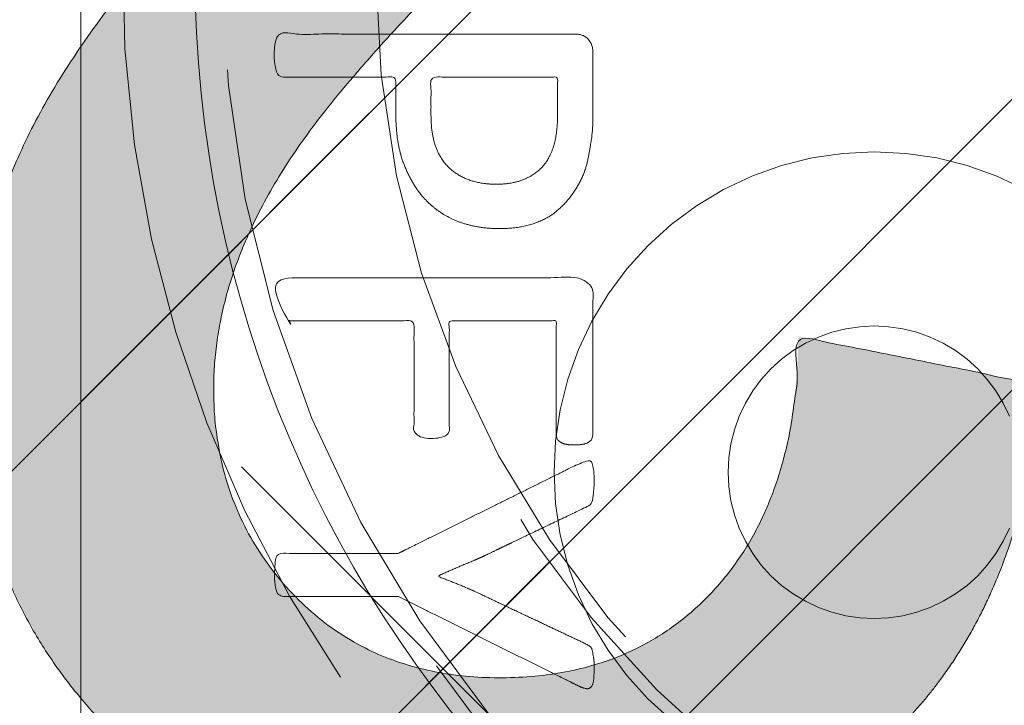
# Model space of a CAD drawing. Header units: inches. Extents: x -420 to -276, y -52 to 18.
# Tile 83 of 187: x -358.464 to -357.072, y -9.731 to -8.762. Entities that reach past the tile are written whole.
import ezdxf

# ---------------------------------------------------------------- set-up
doc = ezdxf.new("R2010")
doc.units = ezdxf.units.IN
doc.header["$LTSCALE"] = 32
doc.header["$MEASUREMENT"] = 0
doc.linetypes.add('Dash Style-1', pattern=[0.083328, 0.041656, -0.041672])
for name, color, linetype, lineweight in [('Black', 7, 'Continuous', 18), ('DashLine', 7, 'Dash Style-1', 13), ('DashLineFill', 7, 'Dash Style-1', 13), ('Drawing', 7, 'Continuous', 18), ('Metal-DeskStructure', 7, 'Continuous', 13), ('None', 7, 'Continuous', 18), ('Plastic-BracketCover', 7, 'Continuous', 13), ('SolidLine', 7, 'Continuous', 15), ('Wood_1-H', 7, 'Continuous', 13)]:
    doc.layers.add(name, color=color, linetype=linetype, lineweight=lineweight)
pattern_1 = [(45, (0, 0), (-1.61301565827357, 1.935715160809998), []), (45, (-1.0608, 1.0608), (-0.4723460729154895, 0.4167612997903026), [])]

# ---------------------------------------------------------------- blocks, each defined once
blk = doc.blocks.new('Group-22')
at = {"layer": 'Metal-DeskStructure', "color": 7, "flags": 128}
blk.add_lwpolyline([(0.8051100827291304, 0.3242076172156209), (0.6569804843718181, -0.1001143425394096), (0.9545622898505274, -0.1001143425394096)], close=True, dxfattribs=at)
at = {"layer": 'Metal-DeskStructure', "color": 7}
blk.add_open_spline([(1.174112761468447, -0.3918349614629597), (1.184693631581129, -0.4210075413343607), (1.168822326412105, -0.4369198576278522), (1.14501536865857, -0.439571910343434), (1.104014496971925, -0.439571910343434), (1.078886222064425, -0.4369198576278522), (1.066982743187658, -0.4329417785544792), (1.060369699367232, -0.4236595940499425), (1.057724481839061, -0.4170294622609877), (1.021353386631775, -0.3010040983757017), (0.9849822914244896, -0.1849787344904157), (0.807093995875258, -0.1849787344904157), (0.6292057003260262, -0.1849787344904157), (0.5941572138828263, -0.2996780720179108), (0.5591087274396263, -0.4143774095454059), (0.5564635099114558, -0.4210075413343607), (0.5498504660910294, -0.4302897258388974), (0.5379469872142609, -0.4369198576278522), (0.5141400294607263, -0.439571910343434), (0.477108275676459, -0.439571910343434), (0.4519787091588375, -0.4355938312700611), (0.4427204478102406, -0.4249856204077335), (0.4427204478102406, -0.4050952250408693), (0.4480108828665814, -0.3905089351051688), (0.5915119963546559, 0.0006630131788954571), (0.7350131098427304, 0.3918349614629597), (0.7376583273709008, 0.3971390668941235), (0.7469165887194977, 0.4037691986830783), (0.7627866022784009, 0.4077472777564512), (0.789238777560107, 0.4090720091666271), (0.8302396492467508, 0.4090720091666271), (0.8580131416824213, 0.4077472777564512), (0.8752070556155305, 0.4037691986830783), (0.8844653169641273, 0.3971390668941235), (0.8871105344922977, 0.3918349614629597), (1.030611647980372, 0), (1.174112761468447, -0.3918349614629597)], degree=2, knots=[0, 0, 0, 0.01595318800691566, 0.02392978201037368, 0.03190637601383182, 0.03938443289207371, 0.04686248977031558, 0.05434054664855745, 0.06181860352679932, 0.06181860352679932, 0.1891978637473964, 0.1891978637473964, 0.3755520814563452, 0.3755520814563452, 0.5011946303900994, 0.5011946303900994, 0.5086726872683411, 0.5161507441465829, 0.5236288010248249, 0.5311068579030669, 0.5385854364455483, 0.5460640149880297, 0.5535425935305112, 0.5610211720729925, 0.5610211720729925, 0.7618481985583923, 0.7618481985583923, 0.7647050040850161, 0.7675618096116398, 0.7704186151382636, 0.7732754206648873, 0.7763226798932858, 0.7793699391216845, 0.7824171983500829, 0.7854644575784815, 0.7854644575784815, 1, 1, 1], dxfattribs=at)
blk = doc.blocks.new('TL14_lower_leg (2D)')
at = {"layer": 'DashLine', "flags": 128}
for points in [[(-1.777195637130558e-14, 1.377952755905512), (0.1350629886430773, 1.371317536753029), (0.2688252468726, 1.351475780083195), (0.3999985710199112, 1.318618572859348), (0.5273196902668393, 1.27306234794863), (0.649562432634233, 1.215245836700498), (0.7655495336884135, 1.14572584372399), (0.8741639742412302, 1.065171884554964), (0.9743597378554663, 0.9743597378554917), (1.065171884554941, 0.8741639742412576), (1.14572584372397, 0.7655495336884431), (1.215245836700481, 0.6495624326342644), (1.273062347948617, 0.5273196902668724), (1.318618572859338, 0.3999985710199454), (1.351475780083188, 0.2688252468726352), (1.371317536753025, 0.1350629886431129), (1.377952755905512, 1.783045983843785e-14), (1.371317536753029, -0.1350629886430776), (1.351475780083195, -0.2688252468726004), (1.318618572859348, -0.3999985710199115), (1.27306234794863, -0.5273196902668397), (1.215245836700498, -0.6495624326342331), (1.145725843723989, -0.7655495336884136), (1.065171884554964, -0.8741639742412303), (0.9743597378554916, -0.9743597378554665), (0.8741639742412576, -1.065171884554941), (0.7655495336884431, -1.14572584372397), (0.6495624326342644, -1.215245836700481), (0.5273196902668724, -1.273062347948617), (0.3999985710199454, -1.318618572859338), (0.2688252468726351, -1.351475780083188), (0.135062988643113, -1.371317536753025), (1.777195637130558e-14, -1.377952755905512), (-0.1350629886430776, -1.371317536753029), (-0.2688252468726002, -1.351475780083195), (-0.3999985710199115, -1.318618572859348), (-0.5273196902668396, -1.27306234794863), (-0.6495624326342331, -1.215245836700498), (-0.7655495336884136, -1.14572584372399), (-0.8741639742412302, -1.065171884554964), (-0.9743597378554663, -0.9743597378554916), (-1.065171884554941, -0.8741639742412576), (-1.14572584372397, -0.7655495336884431), (-1.215245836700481, -0.6495624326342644), (-1.273062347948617, -0.5273196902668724), (-1.318618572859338, -0.3999985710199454), (-1.351475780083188, -0.2688252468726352), (-1.371317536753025, -0.1350629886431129), (-1.377952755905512, -1.783045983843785e-14), (-1.371317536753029, 0.1350629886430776), (-1.351475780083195, 0.2688252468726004), (-1.318618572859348, 0.3999985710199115), (-1.27306234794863, 0.5273196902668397), (-1.215245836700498, 0.6495624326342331), (-1.145725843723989, 0.7655495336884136), (-1.065171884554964, 0.8741639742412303), (-0.9743597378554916, 0.9743597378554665), (-0.8741639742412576, 1.065171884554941), (-0.7655495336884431, 1.14572584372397), (-0.6495624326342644, 1.215245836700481), (-0.5273196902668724, 1.273062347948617), (-0.3999985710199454, 1.318618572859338), (-0.2688252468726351, 1.351475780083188), (-0.135062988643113, 1.371317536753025)], [(0.7086614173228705, 0.8700787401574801), (0.7244830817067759, 0.8693014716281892), (0.7401523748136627, 0.8669771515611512), (0.7555183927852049, 0.8631281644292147), (0.7704331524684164, 0.8577915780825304), (0.784753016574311, 0.8510187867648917), (0.7983400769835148, 0.8428750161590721), (0.8110634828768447, 0.8334386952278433), (0.8228007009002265, 0.8228007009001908), (0.8334386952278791, 0.8110634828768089), (0.842875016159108, 0.7983400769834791), (0.8510187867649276, 0.7847530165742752), (0.8577915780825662, 0.7704331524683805), (0.8631281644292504, 0.7555183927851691), (0.866977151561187, 0.740152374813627), (0.8693014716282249, 0.72448308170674), (0.870078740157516, 0.7086614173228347), (0.8693014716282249, 0.6928397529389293), (0.866977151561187, 0.6771704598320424), (0.8631281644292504, 0.6618044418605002), (0.8577915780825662, 0.6468896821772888), (0.8510187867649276, 0.6325698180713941), (0.842875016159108, 0.6189827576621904), (0.8334386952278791, 0.6062593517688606), (0.8228007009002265, 0.5945221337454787), (0.8110634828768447, 0.5838841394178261), (0.7983400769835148, 0.5744478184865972), (0.784753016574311, 0.5663040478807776), (0.7704331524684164, 0.559531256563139), (0.7555183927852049, 0.5541946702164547), (0.7401523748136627, 0.5503456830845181), (0.7244830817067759, 0.5480213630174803), (0.7086614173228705, 0.5472440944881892), (0.6928397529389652, 0.5480213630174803), (0.6771704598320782, 0.5503456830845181), (0.6618044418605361, 0.5541946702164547), (0.6468896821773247, 0.559531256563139), (0.63256981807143, 0.5663040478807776), (0.6189827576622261, 0.5744478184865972), (0.6062593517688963, 0.5838841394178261), (0.5945221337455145, 0.5945221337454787), (0.5838841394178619, 0.6062593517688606), (0.5744478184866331, 0.6189827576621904), (0.5663040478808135, 0.6325698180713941), (0.5595312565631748, 0.6468896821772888), (0.5541946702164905, 0.6618044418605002), (0.5503456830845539, 0.6771704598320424), (0.548021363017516, 0.6928397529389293), (0.5472440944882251, 0.7086614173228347), (0.548021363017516, 0.72448308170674), (0.5503456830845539, 0.740152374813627), (0.5541946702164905, 0.7555183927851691), (0.5595312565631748, 0.7704331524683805), (0.5663040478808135, 0.7847530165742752), (0.5744478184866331, 0.7983400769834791), (0.5838841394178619, 0.8110634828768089), (0.5945221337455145, 0.8228007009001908), (0.6062593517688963, 0.8334386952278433), (0.6189827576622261, 0.8428750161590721), (0.63256981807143, 0.8510187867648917), (0.6468896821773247, 0.8577915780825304), (0.6618044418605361, 0.8631281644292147), (0.6771704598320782, 0.8669771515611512), (0.6928397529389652, 0.8693014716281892)]]:
    blk.add_lwpolyline(points, close=True, dxfattribs=at)
at = {"layer": 'Metal-DeskStructure', "color": 7}
blk.add_blockref('Group-22', (0, 0), dxfattribs=at)
blk = doc.blocks.new('Group-23')
at = {"layer": 'DashLineFill', "linetype": 'Continuous', "lineweight": 13}
h = blk.add_hatch(dxfattribs=at)
h.set_pattern_fill('Steel', color=253, style=0, pattern_type=2)
h.set_pattern_definition(pattern_1)
h.paths.add_polyline_path([(-2.066929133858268, 1.397637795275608), (2.066929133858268, 1.397637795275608), (2.066929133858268, 0.1377952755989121), (2.106299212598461, 0.1377952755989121), (2.106299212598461, -0.1377952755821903), (2.066929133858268, -0.1377952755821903), (2.066929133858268, -5.275590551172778), (2.106299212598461, -5.275590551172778), (2.106299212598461, -5.55118110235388), (2.066929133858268, -5.55118110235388), (2.066929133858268, -5.82677165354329), (-2.066929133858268, -5.82677165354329), (-2.066929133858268, -5.55118110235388), (-2.106299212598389, -5.55118110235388), (-2.106299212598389, -5.275590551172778), (-2.066929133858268, -5.275590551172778), (-2.066929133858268, -0.1377952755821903), (-2.106299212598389, -0.1377952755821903), (-2.106299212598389, 0.1377952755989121), (-2.066929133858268, 0.1377952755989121)])
blk = doc.blocks.new('TL14_upper_leg (2D)')
at = {"layer": 'DashLine', "flags": 128}
blk.add_lwpolyline([(0, 1.22047244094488), (0.1196272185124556, 1.214595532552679), (0.2381023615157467, 1.197021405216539), (0.3542844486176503, 1.167919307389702), (0.4670545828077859, 1.127569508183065), (0.5753267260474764, 1.076360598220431), (0.6780581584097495, 1.01478574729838), (0.7742595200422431, 0.9434379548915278), (0.8630043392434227, 0.8630043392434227), (0.9434379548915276, 0.7742595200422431), (1.01478574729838, 0.6780581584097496), (1.076360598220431, 0.5753267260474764), (1.127569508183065, 0.467054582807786), (1.167919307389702, 0.3542844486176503), (1.197021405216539, 0.2381023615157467), (1.214595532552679, 0.1196272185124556), (1.22047244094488, 7.47323834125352e-17), (1.214595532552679, -0.1196272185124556), (1.197021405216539, -0.2381023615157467), (1.167919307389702, -0.3542844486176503), (1.127569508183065, -0.467054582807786), (1.076360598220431, -0.5753267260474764), (1.01478574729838, -0.6780581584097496), (0.9434379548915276, -0.7742595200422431), (0.8630043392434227, -0.8630043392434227), (0.7742595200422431, -0.9434379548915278), (0.6780581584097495, -1.01478574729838), (0.5753267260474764, -1.076360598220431), (0.4670545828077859, -1.127569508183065), (0.3542844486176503, -1.167919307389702), (0.2381023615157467, -1.197021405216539), (0.1196272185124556, -1.214595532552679), (0, -1.22047244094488), (-0.1196272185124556, -1.214595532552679), (-0.2381023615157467, -1.197021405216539), (-0.3542844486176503, -1.167919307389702), (-0.4670545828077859, -1.127569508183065), (-0.5753267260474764, -1.076360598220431), (-0.6780581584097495, -1.01478574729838), (-0.7742595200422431, -0.9434379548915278), (-0.8630043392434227, -0.8630043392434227), (-0.9434379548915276, -0.7742595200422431), (-1.01478574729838, -0.6780581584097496), (-1.076360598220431, -0.5753267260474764), (-1.127569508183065, -0.467054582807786), (-1.167919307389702, -0.3542844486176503), (-1.197021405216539, -0.2381023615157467), (-1.214595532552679, -0.1196272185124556), (-1.22047244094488, 7.47323834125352e-17), (-1.214595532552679, 0.1196272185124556), (-1.197021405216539, 0.2381023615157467), (-1.167919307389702, 0.3542844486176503), (-1.127569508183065, 0.467054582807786), (-1.076360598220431, 0.5753267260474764), (-1.01478574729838, 0.6780581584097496), (-0.9434379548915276, 0.7742595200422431), (-0.8630043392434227, 0.8630043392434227), (-0.7742595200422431, 0.9434379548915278), (-0.6780581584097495, 1.01478574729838), (-0.5753267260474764, 1.076360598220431), (-0.4670545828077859, 1.127569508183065), (-0.3542844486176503, 1.167919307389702), (-0.2381023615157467, 1.197021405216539), (-0.1196272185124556, 1.214595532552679)], close=True, dxfattribs=at)
at = {"layer": 'DashLine', "color": 7}
blk.add_blockref('Group-23', (0, 0), dxfattribs=at)
blk = doc.blocks.new('Group-31')
at = {"layer": 'SolidLine', "color": 7}
for points, knots in [([(1.394870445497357, 4.693958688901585), (1.417014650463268, 4.693958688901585), (1.452079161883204, 4.682887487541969), (1.481607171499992, 4.664432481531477), (1.501907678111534, 4.636749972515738), (1.524053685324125, 4.586922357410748), (1.524053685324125, 4.479885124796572), (1.524053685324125, 4.413448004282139), (1.512980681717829, 4.398683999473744), (1.29982806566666, 4.398683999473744), (1.086675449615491, 4.398683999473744), (1.075602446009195, 4.413448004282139), (1.075602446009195, 4.471580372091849), (1.075602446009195, 4.562931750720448), (1.092211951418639, 4.614603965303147), (1.119894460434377, 4.647822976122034), (1.16234097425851, 4.666277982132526), (1.204785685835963, 4.666277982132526), (1.234313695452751, 4.658895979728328), (1.258305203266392, 4.644131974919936), (1.278605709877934, 4.620140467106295), (1.284142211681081, 4.60722196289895), (1.28783321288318, 4.625676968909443), (1.306286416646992, 4.657050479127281), (1.333968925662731, 4.681041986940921), (1.372724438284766, 4.693958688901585), (1.394870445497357, 4.693958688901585)], [0, 0, 0, 0.03145524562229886, 0.06291049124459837, 0.09436573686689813, 0.1258209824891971, 0.1887314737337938, 0.2661585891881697, 0.2758371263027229, 0.2855156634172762, 0.4355309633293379, 0.4452095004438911, 0.4548880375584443, 0.5214267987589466, 0.5746587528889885, 0.6278907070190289, 0.6811226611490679, 0.734354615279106, 0.762746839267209, 0.7911390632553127, 0.8195312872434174, 0.8479235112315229, 0.8479235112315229, 0.8859426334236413, 0.9239617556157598, 0.9619808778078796, 1, 1, 1]), ([(1.398561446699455, 4.63121347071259), (1.378260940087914, 4.63121347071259), (1.348732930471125, 4.618294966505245), (1.328432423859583, 4.594303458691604), (1.317359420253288, 4.5573952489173), (1.317359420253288, 4.4937254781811), (1.317359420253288, 4.457738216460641), (1.395792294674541, 4.457738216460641), (1.474225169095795, 4.457738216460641), (1.474225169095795, 4.501107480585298), (1.474225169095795, 4.585076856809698), (1.446542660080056, 4.618294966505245), (1.417014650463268, 4.63121347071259), (1.398561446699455, 4.63121347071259)], [0, 0, 0, 0.07915587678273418, 0.1583117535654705, 0.2374676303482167, 0.3166235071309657, 0.4195261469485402, 0.4195261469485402, 0.6437985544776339, 0.6437985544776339, 0.7678094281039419, 0.8839047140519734, 0.9419523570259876, 1, 1, 1]), ([(1.195558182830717, 4.605376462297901), (1.178948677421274, 4.605376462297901), (1.153113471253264, 4.596148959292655), (1.134658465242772, 4.575848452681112), (1.125430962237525, 4.544476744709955), (1.125430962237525, 4.489111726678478), (1.125430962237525, 4.457738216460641), (1.197404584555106, 4.457738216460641), (1.269378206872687, 4.457738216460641), (1.269378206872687, 4.491879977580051), (1.269378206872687, 4.548167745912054), (1.258305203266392, 4.577693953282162), (1.23800469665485, 4.596148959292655), (1.210322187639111, 4.605376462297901), (1.195558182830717, 4.605376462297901)], [0, 0, 0, 0.07449877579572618, 0.1489975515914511, 0.2234963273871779, 0.2979951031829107, 0.3954165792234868, 0.3954165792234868, 0.6189101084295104, 0.6189101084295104, 0.7249275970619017, 0.7936956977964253, 0.862463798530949, 0.9312318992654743, 1, 1, 1]), ([(1.500062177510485, 4.322850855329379), (1.507444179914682, 4.322850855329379), (1.52128543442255, 4.320082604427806), (1.524053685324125, 4.311777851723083), (1.524053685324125, 4.192744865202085), (1.524053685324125, 4.073711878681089), (1.522208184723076, 4.070020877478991), (1.516671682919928, 4.066329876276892), (1.507444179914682, 4.064484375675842), (1.494525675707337, 4.064484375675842), (1.48529817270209, 4.066329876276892), (1.479761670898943, 4.068175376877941), (1.476070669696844, 4.073711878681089), (1.476070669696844, 4.122616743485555), (1.476070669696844, 4.169676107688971), (1.306287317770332, 4.169676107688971), (1.136503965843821, 4.169676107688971), (1.16234007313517, 4.126307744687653), (1.18817618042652, 4.082939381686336), (1.190021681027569, 4.077402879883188), (1.191867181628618, 4.068175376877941), (1.18817618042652, 4.064484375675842), (1.177103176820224, 4.062638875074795), (1.164647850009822, 4.062638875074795), (1.154958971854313, 4.062638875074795), (1.149422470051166, 4.064484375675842), (1.145731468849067, 4.068175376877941), (1.143885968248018, 4.07186637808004), (1.110666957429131, 4.123539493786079), (1.077447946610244, 4.175212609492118), (1.075602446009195, 4.177058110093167), (1.075602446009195, 4.180749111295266), (1.073756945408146, 4.186285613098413), (1.073756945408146, 4.203356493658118), (1.073756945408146, 4.22135012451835), (1.077447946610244, 4.226886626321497), (1.081138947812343, 4.228732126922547), (1.279527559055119, 4.228732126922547), (1.476070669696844, 4.228732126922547), (1.476070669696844, 4.26933223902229), (1.476070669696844, 4.313623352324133), (1.479761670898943, 4.317314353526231), (1.48529817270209, 4.32100535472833), (1.494525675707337, 4.322850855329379), (1.500062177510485, 4.322850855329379)], [0, 0, 0, 0.002610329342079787, 0.007830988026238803, 0.01044131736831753, 0.1761946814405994, 0.1788050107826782, 0.1814153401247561, 0.1840256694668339, 0.1866359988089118, 0.1885937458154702, 0.1905514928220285, 0.1925092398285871, 0.194466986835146, 0.2443885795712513, 0.2443885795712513, 0.4244984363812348, 0.4244984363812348, 0.4780496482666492, 0.4780496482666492, 0.4842405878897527, 0.4904315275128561, 0.4966224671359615, 0.5028134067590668, 0.5070707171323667, 0.5109409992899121, 0.5148112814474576, 0.5186815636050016, 0.5186815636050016, 0.576294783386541, 0.576294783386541, 0.5787425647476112, 0.5811903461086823, 0.5836381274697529, 0.590247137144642, 0.5931844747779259, 0.5961218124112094, 0.599059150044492, 0.9118813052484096, 0.9118813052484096, 0.9765012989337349, 0.9823759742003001, 0.9882506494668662, 0.9941253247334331, 1, 1, 1])]:
    blk.add_open_spline(points, degree=2, knots=knots, dxfattribs=at)
blk = doc.blocks.new('1BRPT9-Bracket (2D)')
at = {"layer": 'DashLineFill', "linetype": 'Continuous', "lineweight": 13}
h = blk.add_hatch(dxfattribs=at)
h.set_pattern_fill('Steel', color=253, style=0, pattern_type=2)
h.set_pattern_definition(pattern_1)
edge = h.paths.add_edge_path()
edge.add_arc((1.677931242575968, -8.488188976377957), 0.2519685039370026, 269.999999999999, 360.0000000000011)
edge.add_line((1.929899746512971, -8.488188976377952), (1.929899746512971, -7.480314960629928))
edge.add_line((1.929899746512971, -7.480314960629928), (2.323600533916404, -7.480314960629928))
edge.add_line((2.323600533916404, -7.480314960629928), (2.323600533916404, 7.461135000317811))
edge.add_line((2.323600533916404, 7.461135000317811), (1.929899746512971, 7.480314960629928))
edge.add_line((1.929899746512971, 7.480314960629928), (1.929899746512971, 8.488188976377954))
edge.add_arc((1.677931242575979, 8.488188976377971), 0.2519685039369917, 359.999999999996, 450.0000000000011)
edge.add_line((1.677931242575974, 8.740157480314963), (-2.32206875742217, 8.740157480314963))
edge.add_line((-2.32206875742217, 8.740157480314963), (-2.32206875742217, -8.74015748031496))
edge.add_line((-2.32206875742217, -8.74015748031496), (1.677931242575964, -8.74015748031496))
at = {"layer": 'SolidLine', "color": 7}
blk.add_blockref('Group-31', (0, 0), dxfattribs=at)
blk = doc.blocks.new('Group-1')
at = {"layer": 'Plastic-BracketCover', "color": 7}
for points, knots in [([(1.38164285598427, 0.884128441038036), (1.463766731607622, 0.884128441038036), (1.549581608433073, 0.884128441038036), (1.553272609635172, 0.8804374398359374), (1.555118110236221, 0.8730554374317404), (1.55696180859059, 0.8619824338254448), (1.55696180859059, 0.8453729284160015), (1.555118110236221, 0.8342999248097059), (1.553272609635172, 0.8269179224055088), (1.549581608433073, 0.8232269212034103), (1.463766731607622, 0.8232269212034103), (1.38164285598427, 0.8232269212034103), (1.255227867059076, 0.7604808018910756), (1.128812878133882, 0.6977346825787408), (1.119585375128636, 0.6940436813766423), (1.112203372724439, 0.692198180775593), (1.106666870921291, 0.6958891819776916), (1.104821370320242, 0.7106531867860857), (1.104821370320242, 0.7327991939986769), (1.106666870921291, 0.7457176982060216), (1.10851237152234, 0.7530997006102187), (1.114048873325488, 0.7567907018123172), (1.117739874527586, 0.7586362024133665), (1.181408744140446, 0.789086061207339), (1.245077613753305, 0.8195359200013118), (1.263532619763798, 0.8287634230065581), (1.304133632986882, 0.8453729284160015), (1.324432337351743, 0.8546004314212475), (1.324432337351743, 0.8555231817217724), (1.324432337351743, 0.856445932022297), (1.28383402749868, 0.871209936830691), (1.246923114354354, 0.8896649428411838), (1.18233149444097, 0.9201148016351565), (1.117739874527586, 0.9505646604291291), (1.114048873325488, 0.9524101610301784), (1.10851237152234, 0.9561011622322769), (1.106666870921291, 0.963483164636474), (1.104821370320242, 0.9745561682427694), (1.104821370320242, 0.9967021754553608), (1.107589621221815, 1.016079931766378), (1.121430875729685, 1.013311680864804), (1.128812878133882, 1.009620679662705), (1.255227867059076, 0.9468745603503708), (1.38164285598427, 0.884128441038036)], [0, 0, 0, 0.05246714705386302, 0.05482524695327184, 0.05718334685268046, 0.05954144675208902, 0.06189954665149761, 0.06484717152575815, 0.06779479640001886, 0.07074242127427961, 0.07369004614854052, 0.1392739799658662, 0.1392739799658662, 0.251980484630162, 0.251980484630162, 0.259917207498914, 0.267853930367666, 0.2757906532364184, 0.2837273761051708, 0.2916640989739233, 0.2996008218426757, 0.307537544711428, 0.31547426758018, 0.31547426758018, 0.4512108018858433, 0.4512108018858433, 0.4908944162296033, 0.5305780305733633, 0.5305780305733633, 0.5322202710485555, 0.5322202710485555, 0.6091019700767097, 0.6091019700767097, 0.7421406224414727, 0.7421406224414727, 0.7498287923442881, 0.7575169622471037, 0.7652051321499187, 0.7728933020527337, 0.7836567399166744, 0.8051836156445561, 0.8159470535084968, 0.8159470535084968, 1, 1, 1]), ([(1.132503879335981, 0.670086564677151), (1.139885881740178, 0.670086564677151), (1.149113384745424, 0.6682410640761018), (1.154649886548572, 0.6645500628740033), (1.15834088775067, 0.6608590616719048), (1.15834088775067, 0.5759669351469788), (1.15834088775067, 0.4947658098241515), (1.23400551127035, 0.4947658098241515), (1.309670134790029, 0.4947658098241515), (1.309670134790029, 0.5722759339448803), (1.309670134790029, 0.6516315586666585), (1.313361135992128, 0.655322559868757), (1.318897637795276, 0.6590135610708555), (1.328123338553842, 0.6608590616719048), (1.341041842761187, 0.6608590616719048), (1.350269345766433, 0.6590135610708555), (1.355805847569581, 0.655322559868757), (1.359496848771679, 0.6516315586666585), (1.359496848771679, 0.5722759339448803), (1.359496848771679, 0.4947658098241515), (1.452693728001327, 0.4947658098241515), (1.547736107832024, 0.4947658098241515), (1.553272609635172, 0.4910766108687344), (1.555118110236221, 0.4836946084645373), (1.55696180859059, 0.4726216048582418), (1.55696180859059, 0.4560120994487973), (1.555118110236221, 0.4449390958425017), (1.553272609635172, 0.4375570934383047), (1.547736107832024, 0.4338660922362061), (1.338274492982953, 0.4338660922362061), (1.117739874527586, 0.4338660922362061), (1.106666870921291, 0.4486300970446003), (1.106666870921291, 0.5565900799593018), (1.106666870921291, 0.6608590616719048), (1.11035787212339, 0.6645500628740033), (1.115894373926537, 0.6682410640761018), (1.126967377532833, 0.670086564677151), (1.132503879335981, 0.670086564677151)], [0, 0, 0, 0.005581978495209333, 0.01116395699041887, 0.0167459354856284, 0.02232791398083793, 0.1451300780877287, 0.1451300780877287, 0.2595592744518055, 0.2595592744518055, 0.3767794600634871, 0.3795704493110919, 0.3823614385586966, 0.3851524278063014, 0.3879434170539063, 0.3900366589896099, 0.3921299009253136, 0.3942231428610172, 0.3963163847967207, 0.4842315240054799, 0.4842315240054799, 0.5899392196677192, 0.5920324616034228, 0.5941257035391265, 0.5962189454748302, 0.598312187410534, 0.5999867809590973, 0.6016613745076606, 0.6033359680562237, 0.6050105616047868, 0.7933998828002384, 0.80512203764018, 0.8168441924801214, 0.9765556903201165, 0.9824167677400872, 0.988277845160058, 0.994138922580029, 1, 1, 1]), ([(1.237695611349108, 0.3644410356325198), (1.272760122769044, 0.3644410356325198), (1.326277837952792, 0.3422950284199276), (1.363187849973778, 0.3016940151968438), (1.385333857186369, 0.2426397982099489), (1.385333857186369, 0.1752790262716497), (1.385333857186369, 0.1503647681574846), (1.465612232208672, 0.1503647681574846), (1.549581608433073, 0.1503647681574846), (1.553272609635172, 0.1466755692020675), (1.555118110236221, 0.1392935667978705), (1.55696180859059, 0.1282205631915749), (1.55696180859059, 0.1116110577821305), (1.555118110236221, 0.1005380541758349), (1.553272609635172, 0.09315605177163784), (1.549581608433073, 0.08946505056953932), (1.339197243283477, 0.08946505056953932), (1.119585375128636, 0.08946505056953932), (1.106666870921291, 0.1042290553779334), (1.106666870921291, 0.161438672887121), (1.106666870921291, 0.2241847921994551), (1.11035787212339, 0.2500218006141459), (1.117739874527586, 0.2869300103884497), (1.139885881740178, 0.3238400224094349), (1.171259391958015, 0.3515225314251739), (1.213704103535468, 0.3644410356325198), (1.237695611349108, 0.3644410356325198)], [0, 0, 0, 0.06626756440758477, 0.13253512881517, 0.1988026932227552, 0.2650702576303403, 0.3039664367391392, 0.3039664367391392, 0.4292971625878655, 0.4350595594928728, 0.4408219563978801, 0.4465843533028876, 0.4523467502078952, 0.456956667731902, 0.4615665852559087, 0.4661765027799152, 0.4707864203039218, 0.728938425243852, 0.745073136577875, 0.7612078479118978, 0.8451067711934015, 0.8709223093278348, 0.8967378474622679, 0.922553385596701, 0.948368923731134, 0.9741844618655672, 1, 1, 1]), ([(1.243232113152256, 0.3016940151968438), (1.215549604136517, 0.3016940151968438), (1.178641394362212, 0.2813935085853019), (1.162031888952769, 0.2518673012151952), (1.156495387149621, 0.2204937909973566), (1.156495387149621, 0.1771245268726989), (1.156495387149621, 0.1503647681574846), (1.24600036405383, 0.1503647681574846), (1.335505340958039, 0.1503647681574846), (1.335505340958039, 0.1771245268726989), (1.335505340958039, 0.2297212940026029), (1.322586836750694, 0.2666295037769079), (1.296751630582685, 0.2906210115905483), (1.263532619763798, 0.3016940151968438), (1.243232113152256, 0.3016940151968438)], [0, 0, 0, 0.05309765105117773, 0.1061953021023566, 0.1592929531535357, 0.2123906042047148, 0.29793681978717, 0.29793681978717, 0.5840684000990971, 0.5840684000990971, 0.6696146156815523, 0.7522109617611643, 0.8348073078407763, 0.917403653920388, 1, 1, 1])]:
    blk.add_open_spline(points, degree=2, knots=knots, dxfattribs=at)
blk = doc.blocks.new('1BRPFY-Leg_Plate (2D)')
at = {"layer": 'DashLineFill', "linetype": 'Continuous', "lineweight": 13}
h = blk.add_hatch(dxfattribs=at)
h.set_pattern_fill('Steel', color=253, style=0, pattern_type=2)
h.set_pattern_definition(pattern_1)
edge = h.paths.add_edge_path()
edge.add_arc((-1.704724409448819, -1.704724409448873), 0.125984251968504, 179.9999999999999, 269.9999999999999)
edge.add_line((-1.704724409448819, -1.830708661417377), (1.704724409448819, -1.830708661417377))
edge.add_arc((1.704724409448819, -1.704724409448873), 0.125984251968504, 270.0000000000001, 360.0000000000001)
edge.add_line((1.830708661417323, -1.704724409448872), (1.830708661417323, 1.704724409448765))
edge.add_arc((1.704724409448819, 1.704724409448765), 0.1259842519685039, 0, 90)
edge.add_line((1.704724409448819, 1.830708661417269), (-1.704724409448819, 1.830708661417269))
edge.add_arc((-1.704724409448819, 1.704724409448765), 0.1259842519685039, 90, 180)
edge.add_line((-1.830708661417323, 1.704724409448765), (-1.830708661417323, -1.704724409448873))
at = {"layer": 'DashLineFill', "flags": 128}
blk.add_lwpolyline([(-1.830708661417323, -1.704724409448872, 0.414213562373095), (-1.704724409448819, -1.830708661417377), (1.704724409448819, -1.830708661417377, 0.414213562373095), (1.830708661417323, -1.704724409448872), (1.830708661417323, 1.704724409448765, 0.414213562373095), (1.704724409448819, 1.830708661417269), (-1.704724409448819, 1.830708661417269, 0.414213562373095), (-1.830708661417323, 1.704724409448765)], format="xyb", close=True, dxfattribs=at)
at = {"layer": 'SolidLine', "flags": 128}
blk.add_lwpolyline([(0.5177020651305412, 0.7877593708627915), (0.5263745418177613, 0.8060957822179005), (0.5368025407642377, 0.8234938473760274), (0.5488856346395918, 0.8397860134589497), (0.5625074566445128, 0.854815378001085), (0.5775368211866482, 0.868437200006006), (0.5938289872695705, 0.8805202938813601), (0.6112270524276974, 0.8909482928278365), (0.6295634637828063, 0.8996207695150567), (0.6486616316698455, 0.9064542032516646), (0.668337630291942, 0.9113827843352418), (0.6884019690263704, 0.9143590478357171), (0.7086614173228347, 0.9153543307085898), (0.728920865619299, 0.9143590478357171), (0.7489852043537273, 0.9113827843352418), (0.7686612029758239, 0.9064542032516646), (0.7877593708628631, 0.8996207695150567), (0.8060957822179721, 0.8909482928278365), (0.823493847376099, 0.8805202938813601), (0.8397860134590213, 0.868437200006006), (0.8548153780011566, 0.854815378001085), (0.8684372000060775, 0.8397860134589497), (0.8805202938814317, 0.8234938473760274), (0.8909482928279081, 0.8060957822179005), (0.8996207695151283, 0.7877593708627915), (0.9064542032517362, 0.7686612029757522), (0.9113827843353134, 0.7489852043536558), (0.9143590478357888, 0.7289208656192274), (0.9153543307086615, 0.7086614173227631), (0.9143590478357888, 0.6884019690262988), (0.9113827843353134, 0.6683376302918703), (0.9064542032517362, 0.6486616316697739), (0.8996207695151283, 0.6295634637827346), (0.8909482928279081, 0.6112270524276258), (0.8805202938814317, 0.5938289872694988), (0.8684372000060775, 0.5775368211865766), (0.8548153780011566, 0.5625074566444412), (0.8397860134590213, 0.5488856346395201), (0.823493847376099, 0.5368025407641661), (0.8060957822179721, 0.5263745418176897), (0.7877593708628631, 0.5177020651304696), (0.7686612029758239, 0.5108686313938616), (0.7489852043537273, 0.5059400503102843), (0.728920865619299, 0.502963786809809), (0.7086614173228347, 0.5019685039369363), (0.6884019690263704, 0.502963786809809), (0.668337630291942, 0.5059400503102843), (0.6486616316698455, 0.5108686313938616), (0.6295634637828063, 0.5177020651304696), (0.6112270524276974, 0.5263745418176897), (0.5938289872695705, 0.5368025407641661), (0.5775368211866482, 0.5488856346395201), (0.5625074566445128, 0.5625074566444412), (0.5488856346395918, 0.5775368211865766), (0.5368025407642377, 0.5938289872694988), (0.5263745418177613, 0.6112270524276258), (0.5177020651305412, 0.6295634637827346)], dxfattribs=at)
at = {"layer": 'Plastic-BracketCover', "color": 7}
blk.add_blockref('Group-1', (0, 0), dxfattribs=at)
blk = doc.blocks.new('Group-45')
at = {"layer": 'Metal-DeskStructure', "linetype": 'Continuous', "lineweight": 0, "true_color": 0xff0000}
blk.add_hatch(color=1, dxfattribs=at).paths.add_polyline_path([(1.987219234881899, -0.9301181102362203), (1.987219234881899, -1.274606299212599), (0.4025735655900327, -1.274606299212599), (0.4023214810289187, -1.244883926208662), (0.4031795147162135, -1.21546436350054), (0.4051476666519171, -1.186347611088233), (0.4082259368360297, -1.15753366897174), (0.4124143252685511, -1.129022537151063), (0.4177128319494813, -1.1008142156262), (0.4241214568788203, -1.072908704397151), (0.4316402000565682, -1.045306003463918), (0.4455088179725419, -1.000302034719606), (0.4612781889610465, -0.9557186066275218), (0.4789483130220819, -0.9115557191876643), (0.4985191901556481, -0.8678133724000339), (0.5199908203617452, -0.8244915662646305), (0.543363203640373, -0.7815903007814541), (0.5686363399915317, -0.7391095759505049), (0.5958102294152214, -0.6970493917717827), (0.6262305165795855, -0.6545855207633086), (0.6612428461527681, -0.6108937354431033), (0.7008472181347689, -0.5659740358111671), (0.7450436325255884, -0.5198264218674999), (0.793832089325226, -0.4724508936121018), (0.847212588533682, -0.4238474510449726), (0.9051851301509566, -0.3740160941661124), (0.9677497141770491, -0.3229568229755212), (1.064241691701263, -0.2345473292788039), (1.152407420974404, -0.1517895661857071), (1.232246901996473, -0.07468353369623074), (1.303760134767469, -0.003229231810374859), (1.366947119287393, 0.06257333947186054), (1.421807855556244, 0.1227241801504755), (1.468342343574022, 0.1772232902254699), (1.506550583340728, 0.2260706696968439), (1.538467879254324, 0.2720417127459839), (1.566129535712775, 0.3179118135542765), (1.589535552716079, 0.3636809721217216), (1.608685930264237, 0.4093491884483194), (1.623580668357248, 0.4549164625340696), (1.634219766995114, 0.5003827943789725), (1.640603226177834, 0.5457481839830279), (1.642731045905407, 0.5910126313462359), (1.640973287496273, 0.6332243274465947), (1.635700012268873, 0.6737371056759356), (1.626911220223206, 0.7125509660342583), (1.614606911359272, 0.7496659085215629), (1.598787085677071, 0.7850819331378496), (1.579451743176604, 0.8187990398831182), (1.556600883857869, 0.8508172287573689), (1.530234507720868, 0.8811364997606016), (1.501059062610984, 0.9087644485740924), (1.469780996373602, 0.9327086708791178), (1.436400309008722, 0.9529691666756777), (1.400917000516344, 0.9695459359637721), (1.363331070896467, 0.9824389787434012), (1.323642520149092, 0.991648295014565), (1.281851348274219, 0.9971738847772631), (1.237957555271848, 0.9990157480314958), (1.191254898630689, 0.9970140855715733), (1.146957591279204, 0.9910090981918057), (1.105065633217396, 0.981000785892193), (1.065579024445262, 0.9669891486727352), (1.028497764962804, 0.9489741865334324), (0.993821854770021, 0.9269558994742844), (0.9615512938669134, 0.9009342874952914), (0.9316860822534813, 0.8709093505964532), (0.9047981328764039, 0.837352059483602), (0.8814593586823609, 0.8007333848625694), (0.8616697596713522, 0.7610533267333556), (0.8454293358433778, 0.7183118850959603), (0.8327380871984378, 0.6725090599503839), (0.8235960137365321, 0.6236448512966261), (0.8180031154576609, 0.571719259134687), (0.8159593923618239, 0.5167322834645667), (0.4714712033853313, 0.5856299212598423), (0.4819337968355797, 0.6671096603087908), (0.4977117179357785, 0.7436104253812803), (0.5188049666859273, 0.8151322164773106), (0.5452135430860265, 0.8816750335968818), (0.5769374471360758, 0.943238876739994), (0.6139766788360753, 0.9998237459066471), (0.656331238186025, 1.051429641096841), (0.7040011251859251, 1.098056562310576), (0.7564817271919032, 1.139435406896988), (0.8132684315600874, 1.175297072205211), (0.874361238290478, 1.205641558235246), (0.9397601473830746, 1.230468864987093), (1.009465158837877, 1.249778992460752), (1.083476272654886, 1.263571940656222), (1.161793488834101, 1.271847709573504), (1.244416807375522, 1.274606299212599), (1.328024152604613, 1.271486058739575), (1.407140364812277, 1.262125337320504), (1.481765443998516, 1.246524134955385), (1.551899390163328, 1.22468245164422), (1.617542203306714, 1.196600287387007), (1.678693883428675, 1.162277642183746), (1.735354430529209, 1.121714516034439), (1.787523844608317, 1.074910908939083), (1.834327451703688, 1.023481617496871), (1.874890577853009, 0.9690414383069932), (1.909213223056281, 0.9115903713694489), (1.937295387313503, 0.8511284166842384), (1.959137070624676, 0.7876555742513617), (1.9747382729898, 0.7211718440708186), (1.984098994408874, 0.6516772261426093), (1.987219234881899, 0.5791717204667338), (1.986294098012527, 0.5418296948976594), (1.983518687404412, 0.5046222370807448), (1.978893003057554, 0.4675493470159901), (1.972417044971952, 0.4306110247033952), (1.964090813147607, 0.3938072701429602), (1.953914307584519, 0.357138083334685), (1.941887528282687, 0.3206034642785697), (1.928010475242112, 0.2842034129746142), (1.911980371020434, 0.2476351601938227), (1.893494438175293, 0.2105959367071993), (1.87255267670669, 0.173085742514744), (1.849155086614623, 0.1351045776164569), (1.823301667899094, 0.09665244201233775), (1.794992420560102, 0.05772933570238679), (1.764227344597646, 0.0183352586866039), (1.731006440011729, -0.02152978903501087), (1.694017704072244, -0.06341332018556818), (1.651949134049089, -0.1088628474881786), (1.604800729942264, -0.1578783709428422), (1.552572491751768, -0.210459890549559), (1.495264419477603, -0.2666074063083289), (1.432876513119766, -0.3263209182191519), (1.365408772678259, -0.3896004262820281), (1.292861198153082, -0.4564459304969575), (1.229909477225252, -0.5112058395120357), (1.173467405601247, -0.5613736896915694), (1.123534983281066, -0.6069494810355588), (1.080112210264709, -0.6479332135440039), (1.043199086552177, -0.6843248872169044), (1.012795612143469, -0.7161245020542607), (0.9889017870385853, -0.7433320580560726), (0.9715176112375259, -0.76594755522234), (0.9576994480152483, -0.7862922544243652), (0.9445036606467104, -0.8066874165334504), (0.9319302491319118, -0.8271330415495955), (0.9199792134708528, -0.8476291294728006), (0.9086505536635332, -0.8681756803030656), (0.8979442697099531, -0.8887726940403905), (0.8878603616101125, -0.9094201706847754), (0.8783988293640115, -0.9301181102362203)])
at = {"layer": 'Metal-DeskStructure', "color": 7}
blk.add_open_spline([(1.987219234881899, -0.9301181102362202), (1.987219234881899, -1.102362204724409), (1.987219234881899, -1.274606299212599), (1.194896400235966, -1.274606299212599), (0.4025735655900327, -1.274606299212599), (0.399344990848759, -1.155111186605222), (0.4316402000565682, -1.045306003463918), (0.4833131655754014, -0.8644490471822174), (0.7083072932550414, -0.529649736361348), (0.9677497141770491, -0.3229568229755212), (1.370370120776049, 0.04198461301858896), (1.642731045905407, 0.4101567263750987), (1.642731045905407, 0.7632572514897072), (1.417737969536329, 0.9990157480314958), (1.04633623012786, 0.9990157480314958), (0.8170359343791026, 0.7428029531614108), (0.8159593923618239, 0.5167322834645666), (0.6437152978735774, 0.5511811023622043), (0.4714712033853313, 0.5856299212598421), (0.502690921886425, 0.9215068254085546), (0.9053113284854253, 1.274606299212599), (1.587828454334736, 1.274606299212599), (1.987219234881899, 0.8752155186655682), (1.987219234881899, 0.4295344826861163), (1.868801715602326, 0.138872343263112), (1.593211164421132, -0.1819319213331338), (1.292861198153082, -0.4564459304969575), (1.028035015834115, -0.6846696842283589), (0.915000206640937, -0.8472254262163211), (0.8783988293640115, -0.9301181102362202), (1.432809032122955, -0.9301181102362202), (1.987219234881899, -0.9301181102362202)], degree=2, knots=[0, 0, 0, 0.0212862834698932, 0.0212862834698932, 0.1192031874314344, 0.1192031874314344, 0.1339760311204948, 0.1339760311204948, 0.1582533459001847, 0.1825306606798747, 0.1825306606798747, 0.2223012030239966, 0.2620717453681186, 0.2999486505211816, 0.3378255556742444, 0.3781971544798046, 0.4185687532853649, 0.4185687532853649, 0.4499368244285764, 0.4499368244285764, 0.5101754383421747, 0.5704140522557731, 0.6314176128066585, 0.692421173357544, 0.7232558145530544, 0.7540904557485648, 0.7849250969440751, 0.7849250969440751, 0.8114174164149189, 0.8379097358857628, 0.8379097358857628, 1, 1, 1], dxfattribs=at)
blk = doc.blocks.new('SlateLegLocator-R2')
at = {"color": 255, "linetype": 'Dash Style-1', "lineweight": 5}
blk.add_wipeout([(-2.106299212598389, 1.3779527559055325), (2.10629921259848, 1.3779527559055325), (2.10629921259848, -5.807086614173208), (-2.106299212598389, -5.807086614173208)], dxfattribs=at).dxf.layer = 'Black'
at = {"layer": 'Metal-DeskStructure', "color": 7}
blk.add_blockref('Group-45', (0, 0), dxfattribs=at)
blk = doc.blocks.new('Group-63')
at = {"layer": 'None', "color": 7}
for name, p in [('1BRPT9-Bracket (2D)', (7.862204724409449, -12.00787401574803)), ('1BRPFY-Leg_Plate (2D)', (7.862204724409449, -8.30708661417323)), ('TL14_upper_leg (2D)', (7.862204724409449, -8.30708661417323)), ('TL14_lower_leg (2D)', (7.862204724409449, -8.30708661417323))]:
    blk.add_blockref(name, p, dxfattribs=at)
blk.add_blockref('SlateLegLocator-R2', (7.862204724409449, -8.30708661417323), dxfattribs=at)
blk = doc.blocks.new('Group-64')
at = {"layer": 'None'}
blk.add_blockref('Group-63', (0, 0), dxfattribs=at)
blk = doc.blocks.new('SL Credenza Desk Top (2D)-3')
at = {"layer": 'None'}
blk.add_blockref('Group-64', (0, 0), dxfattribs=at)
at = {"layer": 'Drawing', "color": 0, "flags": 1}
for tag in ['Tag', 'Catalog', 'Option1', 'Option2', 'Option3', 'Option4', 'Option5', 'Option6', 'Option7', 'Option8', 'Option9', 'Option10', 'Option11', 'Option12', 'Custom', 'FinishGroup', 'Discount', 'Item2', 'Item3', 'Item6', 'Item9', 'Item10', 'Item12', 'Item13', 'Item16', 'Item19', 'Item20', 'Item21', 'Item22', 'Item23', 'Item24', 'Item25', 'Item8', 'Item18', 'Item1', 'Item4', 'Item5', 'Item7', 'Item11', 'Item14', 'Item15', 'Item17']:
    blk.add_attdef(tag, (-58.98949482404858, -0.4368965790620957), '', height=0.007086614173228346, dxfattribs=at)
blk = doc.blocks.new('TLLegSleeve (2D)')
at = {"layer": 'DashLineFill', "linetype": 'Continuous', "lineweight": 13}
h = blk.add_hatch(dxfattribs=at)
h.set_pattern_fill('Steel', color=253, style=0, pattern_type=2)
h.set_pattern_definition(pattern_1)
edge = h.paths.add_edge_path()
edge.add_line((1.08267716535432, 1.402343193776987), (1.08267716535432, 2.913385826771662))
edge.add_arc((-1.707523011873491e-13, 2.913385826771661), 1.08267716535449, 4.479377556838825e-14, 180)
edge.add_line((-1.082677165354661, 2.913385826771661), (-1.08267716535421, 1.402343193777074))
edge.add_arc((-1.332267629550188e-15, 2.886579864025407e-15), 1.771653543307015, 127.6698869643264, 412.330113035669)
edge.add_line((1.08267716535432, 1.402343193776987), (1.08267716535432, 1.402343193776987))
edge = h.paths.add_edge_path()
edge.add_arc((1.665334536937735e-15, 2.91338582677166), 0.7480314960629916, 180, 360)
edge.add_arc((1.665334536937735e-15, 2.91338582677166), 0.7480314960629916, 9.54166404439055e-15, 180)
edge.add_line((-0.7480314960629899, 2.91338582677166), (-0.7480314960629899, 2.91338582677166))
edge = h.paths.add_edge_path()
edge.add_arc((-1.723066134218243e-13, 5.70119602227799e-16), 1.437007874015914, 180, 360)
edge.add_arc((-1.723066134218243e-13, 9.149983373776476e-17), 1.437007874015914, 9.541664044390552e-15, 180)
edge.add_line((-1.437007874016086, 3.308097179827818e-16), (-1.437007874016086, 3.308097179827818e-16))
at = {"layer": 'DashLine', "color": 8, "flags": 128}
blk.add_lwpolyline([(1.653543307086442, 1.118599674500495e-14), (1.645581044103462, -0.1620755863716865), (1.621770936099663, -0.3225902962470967), (1.582342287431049, -0.4799982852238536), (1.527674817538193, -0.6327836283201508), (1.45829500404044, -0.7794749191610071), (1.374871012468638, -0.9186594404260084), (1.278206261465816, -1.048996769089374), (1.169231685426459, -1.169231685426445), (1.048996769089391, -1.278206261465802), (0.918659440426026, -1.374871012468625), (0.7794749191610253, -1.458295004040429), (0.6327836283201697, -1.527674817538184), (0.4799982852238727, -1.582342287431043), (0.3225902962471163, -1.621770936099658), (0.1620755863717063, -1.645581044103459), (8.723964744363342e-15, -1.653543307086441), (-0.162075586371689, -1.645581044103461), (-0.3225902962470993, -1.621770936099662), (-0.4799982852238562, -1.582342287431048), (-0.6327836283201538, -1.527674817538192), (-0.7794749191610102, -1.458295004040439), (-0.9186594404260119, -1.374871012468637), (-1.048996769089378, -1.278206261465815), (-1.169231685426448, -1.169231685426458), (-1.278206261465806, -1.048996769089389), (-1.374871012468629, -0.9186594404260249), (-1.458295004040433, -0.7794749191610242), (-1.527674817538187, -0.6327836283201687), (-1.582342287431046, -0.4799982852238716), (-1.621770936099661, -0.3225902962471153), (-1.645581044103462, -0.1620755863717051), (-1.653543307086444, -7.741682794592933e-15), (-1.645581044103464, 0.1620755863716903), (-1.621770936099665, 0.3225902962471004), (-1.582342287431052, 0.4799982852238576), (-1.527674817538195, 0.6327836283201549), (-1.458295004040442, 0.7794749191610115), (-1.37487101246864, 0.918659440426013), (-1.278206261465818, 1.048996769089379), (-1.169231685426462, 1.169231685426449), (-1.048996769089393, 1.278206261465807), (-0.9186594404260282, 1.37487101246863), (-0.7794749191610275, 1.458295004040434), (-0.6327836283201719, 1.527674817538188), (-0.479998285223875, 1.582342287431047), (-0.3225902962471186, 1.621770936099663), (-0.1620755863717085, 1.645581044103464), (-1.096189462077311e-14, 1.653543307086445), (0.1620755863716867, 1.645581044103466), (0.3225902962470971, 1.621770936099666), (0.479998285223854, 1.582342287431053), (0.6327836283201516, 1.527674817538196), (0.7794749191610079, 1.458295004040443), (0.9186594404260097, 1.374871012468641), (1.048996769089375, 1.278206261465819), (1.169231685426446, 1.169231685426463), (1.278206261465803, 1.048996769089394), (1.374871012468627, 0.9186594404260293), (1.458295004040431, 0.7794749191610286), (1.527674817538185, 0.6327836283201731), (1.582342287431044, 0.4799982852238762), (1.621770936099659, 0.3225902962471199), (1.64558104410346, 0.1620755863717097)], close=True, dxfattribs=at)
at = {"layer": 'DashLineFill', "flags": 128}
for points in [[(1.08267716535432, 1.402343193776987), (1.08267716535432, 2.913385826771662, 0.9999999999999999), (-1.082677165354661, 2.913385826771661), (-1.08267716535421, 1.402343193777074, 2.931618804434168), (1.08267716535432, 1.402343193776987)], [(-1.437007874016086, 3.308097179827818e-16, 0.9999999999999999), (1.437007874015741, 3.308097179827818e-16, 0.9999999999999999), (-1.437007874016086, 3.308097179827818e-16)]]:
    blk.add_lwpolyline(points, format="xyb", close=True, dxfattribs=at)
blk = doc.blocks.new('Low Storage Top 2 Grommets (2D)')
at = {"layer": 'SolidLine', "flags": 128}
blk.add_lwpolyline([(7.283464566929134, 6.692913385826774, -0.414213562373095), (8.976377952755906, 8.385826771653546, -0.414213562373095), (10.66929133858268, 6.692913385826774, -0.414213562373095), (8.976377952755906, 5.000000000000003, -0.414213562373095)], format="xyb", close=True, dxfattribs=at)
at = {"layer": 'Wood_1-H', "color": 7, "xscale": -1}
blk.add_blockref('TLLegSleeve (2D)', (8.976377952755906, 6.692913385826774), dxfattribs=at)
at = {"layer": 'Wood_1-H', "color": 7}
blk.add_blockref('TLLegSleeve (2D)', (8.999999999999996, 6.692913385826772), dxfattribs=at)
blk = doc.blocks.new('1BRPFX-Ped_Plate (2D)')
at = {"layer": 'DashLineFill', "linetype": 'Continuous', "lineweight": 13}
h = blk.add_hatch(dxfattribs=at)
h.set_pattern_fill('Steel', color=253, style=0, pattern_type=2)
h.set_pattern_definition(pattern_1)
edge = h.paths.add_edge_path()
edge.add_arc((-4.145669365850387, -1.704724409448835), 0.125984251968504, 180, 270.0000000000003)
edge.add_line((-4.145669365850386, -1.830708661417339), (4.145669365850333, -1.830708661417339))
edge.add_arc((4.145669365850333, -1.704724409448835), 0.125984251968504, 270.0000000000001, 360)
edge.add_line((4.271653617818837, -1.704724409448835), (4.271653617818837, 1.704724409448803))
edge.add_arc((4.145669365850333, 1.704724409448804), 0.1259842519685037, 359.9999999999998, 450.0000000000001)
edge.add_line((4.145669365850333, 1.830708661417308), (-4.145669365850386, 1.830708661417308))
edge.add_arc((-4.145669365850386, 1.704724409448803), 0.1259842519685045, 89.99999999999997, 179.9999999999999)
edge.add_line((-4.271653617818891, 1.704724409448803), (-4.271653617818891, -1.704724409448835))
at = {"layer": 'SolidLine', "flags": 128}
blk.add_lwpolyline([(0.9958867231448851, 1.058646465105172), (1.028808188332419, 1.028808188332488), (1.058646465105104, 0.9958867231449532), (1.085114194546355, 0.9601991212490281), (1.107956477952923, 0.9220890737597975), (1.126953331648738, 0.8819236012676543), (1.141921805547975, 0.8400895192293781), (1.152717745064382, 0.7969897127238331), (1.159237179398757, 0.7530392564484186), (1.161417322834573, 0.7086614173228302), (1.159237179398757, 0.6642835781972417), (1.152717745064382, 0.6203331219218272), (1.141921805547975, 0.5772333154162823), (1.126953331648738, 0.5353992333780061), (1.107956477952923, 0.4952337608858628), (1.085114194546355, 0.4571237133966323), (1.058646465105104, 0.4214361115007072), (1.028808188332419, 0.3885146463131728), (0.9958867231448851, 0.3586763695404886), (0.96019912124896, 0.3322086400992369), (0.9220890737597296, 0.3093663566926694), (0.8819236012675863, 0.2903695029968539), (0.84008951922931, 0.2754010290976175), (0.7969897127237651, 0.2646050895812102), (0.7530392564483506, 0.2580856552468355), (0.7086614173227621, 0.2559055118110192), (0.6642835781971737, 0.2580856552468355), (0.6203331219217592, 0.2646050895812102), (0.5772333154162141, 0.2754010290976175), (0.5353992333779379, 0.2903695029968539), (0.4952337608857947, 0.3093663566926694)], dxfattribs=at)
blk = doc.blocks.new('Group-81')
at = {"layer": 'Black', "color": 7}
for name in ['1BRPFX-Ped_Plate (2D)', '1BRPFY-Leg_Plate (2D)']:
    blk.add_blockref(name, (8.976377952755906, -8.30708661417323), dxfattribs=at)
blk = doc.blocks.new('Group-82')
at = {"layer": 'None'}
blk.add_blockref('Group-81', (0, 0), dxfattribs=at)
blk = doc.blocks.new('SL Low Storage (2D)-3')
at = {"layer": 'None'}
blk.add_blockref('Group-82', (0, 0), dxfattribs=at)
at = {"layer": 'Drawing', "color": 0, "flags": 1}
for tag in ['Tag', 'Catalog', 'Option1', 'Option2', 'Option3', 'Option4', 'Option5', 'Option6', 'Option7', 'Option8', 'Option9', 'Option10', 'Option11', 'Option12', 'Custom', 'FinishGroup', 'Discount', 'Item2', 'Item3', 'Item6', 'Item9', 'Item10', 'Item12', 'Item13', 'Item16', 'Item19', 'Item20', 'Item21', 'Item22', 'Item23', 'Item24', 'Item25', 'Item8', 'Item18', 'Item1', 'Item4', 'Item5', 'Item7', 'Item11', 'Item14', 'Item15', 'Item17']:
    blk.add_attdef(tag, (-6.064297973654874, -2.022526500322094), '', height=0.007086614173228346, dxfattribs=at)

msp = doc.modelspace()

# ---------------------------------------------------------------- block references
at = {"layer": 'Drawing', "rotation": 180}
msp.add_blockref('SL Credenza Desk Top (2D)-3', (-348.6850393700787, -16.99999999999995), dxfattribs=at)

# ---------------------------------------------------------------- next in the draw order: block references
msp.add_blockref('SL Low Storage (2D)-3', (-347.5708661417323, -17), dxfattribs=at)
at = {"layer": 'Drawing', "color": 7, "rotation": 180}
msp.add_blockref('Low Storage Top 2 Grommets (2D)', (-347.5472440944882, -2.00000000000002), dxfattribs=at)

doc.saveas('drawing.dxf')
